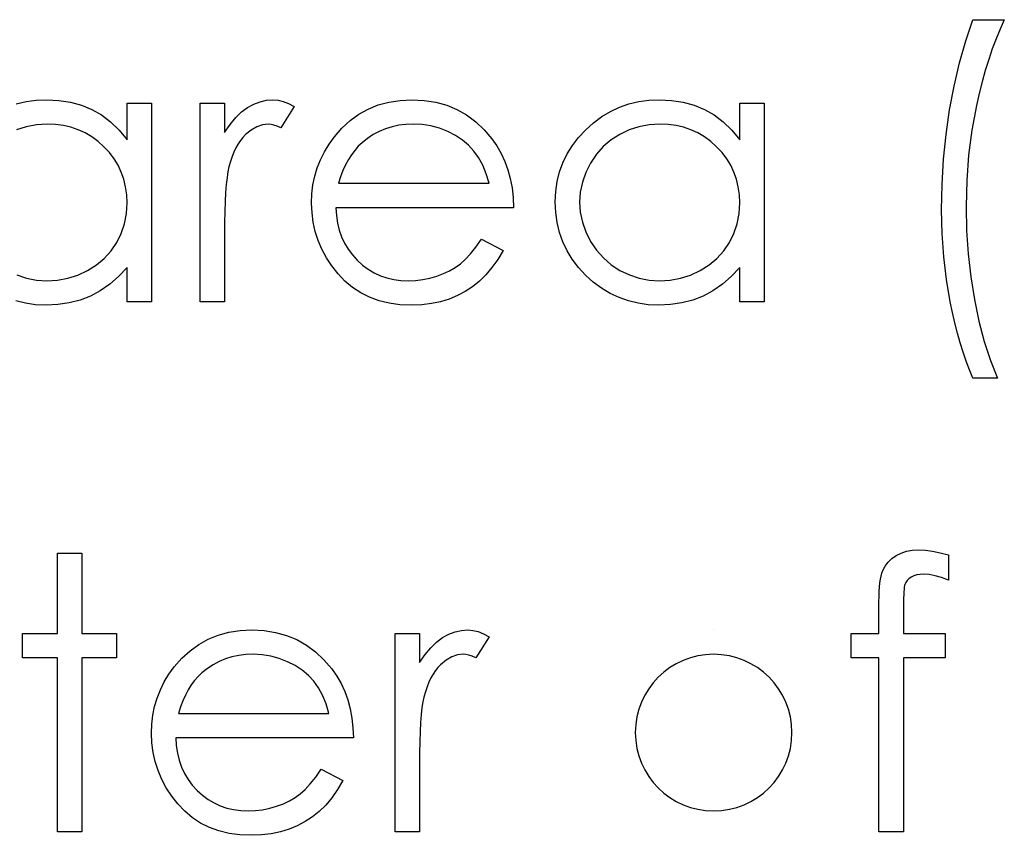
# Model space of a CAD drawing. Header units: inches. Extents: x 220 to 877, y 4 to 174.
# Tile 151 of 256: x 259.995 to 260.495, y 154.443 to 154.857. Entities that reach past the tile are written whole.
import ezdxf

# ---------------------------------------------------------------- set-up
doc = ezdxf.new("R2010")
doc.units = ezdxf.units.IN
doc.header["$LTSCALE"] = 0.5
doc.header["$MEASUREMENT"] = 0
doc.layers.add('SID-M-D', color=42, linetype='Continuous')

msp = doc.modelspace()

# ---------------------------------------------------------------- linework, layer by layer
at = {"layer": 'SID-M-D', "linetype": 'Continuous'}
for p, q in [((260.4751199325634, 154.8459237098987), (260.4787635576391, 154.8566889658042)), ((260.4787628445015, 154.8566889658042), (260.4946630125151, 154.8566889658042)), ((260.4946630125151, 154.8566889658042), (260.4925099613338, 154.8519412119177)), ((260.4925099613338, 154.8519412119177), (260.4904673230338, 154.846972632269)), ((260.471917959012, 154.8347168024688), (260.4751199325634, 154.8459237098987)), ((260.4904673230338, 154.846972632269), (260.4885350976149, 154.8418384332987)), ((260.4885350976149, 154.8418384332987), (260.4867408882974, 154.8365110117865)), ((260.4691852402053, 154.8230406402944), (260.471917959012, 154.8347168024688)), ((260.4867408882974, 154.8365110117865), (260.4850018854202, 154.830962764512)), ((260.4850018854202, 154.830962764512), (260.4834008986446, 154.8252212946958)), ((260.4834008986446, 154.8252212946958), (260.4819103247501, 154.8193142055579)), ((260.466921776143, 154.8109228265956), (260.4691852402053, 154.8230406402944)), ((260.4819103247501, 154.8193142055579), (260.4805301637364, 154.8131862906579)), ((259.9932505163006, 154.8139315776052), (259.9982190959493, 154.8151185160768)), ((259.9982190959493, 154.8151185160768), (260.0033808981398, 154.8158085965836)), ((260.0033808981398, 154.8158085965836), (260.0087359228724, 154.816057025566)), ((260.0087359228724, 154.816057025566), (260.0148914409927, 154.815753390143)), ((260.0148914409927, 154.815753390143), (260.0207433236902, 154.8148424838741)), ((260.0207433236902, 154.8148424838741), (260.0262915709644, 154.8132967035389)), ((260.0262915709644, 154.8132967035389), (260.0315361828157, 154.8111712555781)), ((260.0494782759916, 154.7956582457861), (260.0494782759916, 154.8142904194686)), ((260.0494782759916, 154.8142904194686), (260.0618445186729, 154.8142904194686)), ((260.0618436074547, 154.8142904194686), (260.0618445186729, 154.7135938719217)), ((260.0865760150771, 154.8142904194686), (260.0989432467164, 154.8142904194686)), ((260.0865770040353, 154.7135938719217), (260.0865770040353, 154.8142904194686)), ((260.0989432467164, 154.8142904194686), (260.0989432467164, 154.7994674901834)), ((260.1106470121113, 154.8121373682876), (260.1137661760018, 154.8138487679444)), ((260.1137661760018, 154.8138487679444), (260.1169681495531, 154.8150909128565)), ((260.1169681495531, 154.8150909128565), (260.1201977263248, 154.8158085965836)), ((260.1201977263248, 154.8158085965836), (260.1235101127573, 154.816057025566)), ((260.1235101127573, 154.816057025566), (260.1260772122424, 154.8158361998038)), ((260.1260772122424, 154.8158361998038), (260.1287271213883, 154.8152013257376)), ((260.1287271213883, 154.8152013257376), (260.1314598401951, 154.8141248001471)), ((260.1314598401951, 154.8141248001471), (260.1342753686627, 154.8126066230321)), ((260.1718985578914, 154.81136447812), (260.1769775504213, 154.81340711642)), ((260.1769775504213, 154.81340711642), (260.182360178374, 154.8148976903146)), ((260.182360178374, 154.8148976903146), (260.1880464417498, 154.815753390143)), ((260.1880464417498, 154.815753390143), (260.1940639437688, 154.816057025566)), ((260.1940639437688, 154.816057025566), (260.2002470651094, 154.815753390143)), ((260.2002470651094, 154.815753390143), (260.206126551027, 154.8148148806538)), ((260.206126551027, 154.8148148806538), (260.2116747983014, 154.8132691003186)), ((260.2116747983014, 154.8132691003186), (260.2168918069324, 154.8111160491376)), ((260.2993978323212, 154.8122477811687), (260.304173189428, 154.8139315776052)), ((260.304173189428, 154.8139315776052), (260.3091417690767, 154.8151185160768)), ((260.3091417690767, 154.8151185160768), (260.3143035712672, 154.8158085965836)), ((260.3143035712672, 154.8158085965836), (260.3196585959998, 154.816057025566)), ((260.3196585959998, 154.816057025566), (260.3258141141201, 154.815753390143)), ((260.3258141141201, 154.815753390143), (260.3316659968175, 154.8148424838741)), ((260.3316659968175, 154.8148424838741), (260.3372142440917, 154.8132967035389)), ((260.3372142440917, 154.8132967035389), (260.3424588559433, 154.8111712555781)), ((260.3604009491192, 154.7956582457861), (260.3604009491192, 154.8142904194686)), ((260.3604009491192, 154.8142904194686), (260.3727671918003, 154.8142904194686)), ((260.3727663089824, 154.8142904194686), (260.3727671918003, 154.7135938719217)), ((260.4805301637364, 154.8131862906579), (260.4782114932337, 154.800654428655)), ((260.0315361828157, 154.8111712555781), (260.0364771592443, 154.8083833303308)), ((260.0364771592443, 154.8083833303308), (260.0411421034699, 154.8048501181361)), ((260.1046571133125, 154.8070307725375), (260.1076106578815, 154.8098739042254)), ((260.1076106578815, 154.8098739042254), (260.1106470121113, 154.8121373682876)), ((260.1342753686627, 154.8126066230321), (260.1274849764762, 154.8018965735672)), ((260.1626790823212, 154.8055125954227), (260.1671232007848, 154.808714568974)), ((260.1671232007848, 154.808714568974), (260.1718985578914, 154.81136447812)), ((260.2168918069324, 154.8111160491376), (260.2218051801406, 154.8083281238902)), ((260.2218051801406, 154.8083281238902), (260.2263873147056, 154.8049053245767)), ((260.2904543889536, 154.8075000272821), (260.2948156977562, 154.8101223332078)), ((260.2948156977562, 154.8101223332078), (260.2993978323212, 154.8122477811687)), ((260.3424588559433, 154.8111712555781), (260.3473998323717, 154.8083833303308)), ((260.3473998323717, 154.8083833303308), (260.3520647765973, 154.8048501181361)), ((260.4651551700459, 154.7984737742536), (260.466921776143, 154.8109228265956)), ((260.003491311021, 154.8033595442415), (259.9983019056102, 154.8023934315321)), ((260.0089010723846, 154.8036907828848), (260.003491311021, 154.8033595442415)), ((260.0130972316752, 154.8035251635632), (260.0089015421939, 154.8036907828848)), ((260.0171273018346, 154.8029730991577), (260.0130972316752, 154.8035251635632)), ((260.0411421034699, 154.8048501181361), (260.0454482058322, 154.8006268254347)), ((260.0989432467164, 154.7994674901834), (260.101758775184, 154.8035527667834)), ((260.101758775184, 154.8035527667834), (260.1046571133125, 154.8070307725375)), ((260.1182102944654, 154.8033595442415), (260.1152843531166, 154.8023658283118)), ((260.1211638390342, 154.8036907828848), (260.1182102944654, 154.8033595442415)), ((260.1225163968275, 154.8035803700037), (260.1211638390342, 154.8036907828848)), ((260.1240345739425, 154.8032491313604), (260.1225163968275, 154.8035803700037)), ((260.1256907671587, 154.8026694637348), (260.1240345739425, 154.8032491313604)), ((260.1585385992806, 154.801675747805), (260.1626790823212, 154.8055125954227)), ((260.1909999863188, 154.8035527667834), (260.1874115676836, 154.8031111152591)), ((260.194698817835, 154.8036907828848), (260.1909999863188, 154.8035527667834)), ((260.1992257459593, 154.8034699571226), (260.194698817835, 154.8036907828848)), ((260.2036422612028, 154.8027522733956), (260.1992257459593, 154.8034699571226)), ((260.2263873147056, 154.8049053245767), (260.2306658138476, 154.8008752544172)), ((260.2822838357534, 154.8008476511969), (260.2862586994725, 154.8044084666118)), ((260.2862586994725, 154.8044084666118), (260.2904543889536, 154.8075000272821)), ((260.3144139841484, 154.8033595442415), (260.3092245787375, 154.8023934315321)), ((260.3198237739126, 154.8036907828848), (260.3144139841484, 154.8033595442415)), ((260.3240199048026, 154.8035251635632), (260.3198242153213, 154.8036907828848)), ((260.328049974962, 154.8029730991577), (260.3240199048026, 154.8035251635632)), ((260.3520647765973, 154.8048501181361), (260.3563708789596, 154.8006268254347)), ((259.9983019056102, 154.8023934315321), (259.9933333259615, 154.8007648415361)), ((260.0209917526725, 154.8020897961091), (260.0171273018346, 154.8029730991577)), ((260.0246905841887, 154.8008200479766), (260.0209917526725, 154.8020897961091)), ((260.0281961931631, 154.7992190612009), (260.0246905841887, 154.8008200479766)), ((260.0315637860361, 154.7972592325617), (260.0281961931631, 154.7992190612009)), ((260.0454482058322, 154.8006268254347), (260.0494782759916, 154.7956582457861)), ((260.1096256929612, 154.7983909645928), (260.1082731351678, 154.796983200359)), ((260.1124412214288, 154.8007096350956), (260.1096256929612, 154.7983909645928)), ((260.1152843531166, 154.8023658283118), (260.1124412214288, 154.8007096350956)), ((260.1274849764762, 154.8018965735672), (260.1256907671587, 154.8026694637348)), ((260.154701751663, 154.797286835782), (260.1585385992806, 154.801675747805)), ((260.1744380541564, 154.7983909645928), (260.1715397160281, 154.7964587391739)), ((260.1774744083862, 154.7999919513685), (260.1744380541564, 154.7983909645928)), ((260.1806763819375, 154.8013445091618), (260.1774744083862, 154.7999919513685)), ((260.1839611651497, 154.8023658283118), (260.1806763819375, 154.8013445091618)), ((260.1874115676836, 154.8031111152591), (260.1839611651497, 154.8023658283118)), ((260.2079759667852, 154.8015929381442), (260.2036422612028, 154.8027522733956)), ((260.2121716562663, 154.799936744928), (260.2079759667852, 154.8015929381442)), ((260.2161189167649, 154.7979217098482), (260.2121716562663, 154.799936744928)), ((260.2306658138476, 154.8008752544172), (260.2346130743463, 154.7962379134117)), ((260.2786402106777, 154.7969555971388), (260.2822838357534, 154.8008476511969)), ((260.299480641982, 154.7985013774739), (260.2950641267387, 154.7956582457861)), ((260.3042559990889, 154.8007648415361), (260.299480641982, 154.7985013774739)), ((260.3092245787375, 154.8023934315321), (260.3042559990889, 154.8007648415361)), ((260.3319144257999, 154.8020897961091), (260.328049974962, 154.8029730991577)), ((260.3356132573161, 154.8008200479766), (260.3319144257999, 154.8020897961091)), ((260.3391188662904, 154.7992190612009), (260.3356132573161, 154.8008200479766)), ((260.3424864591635, 154.7972592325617), (260.3391188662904, 154.7992190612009)), ((260.3563708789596, 154.8006268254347), (260.3604009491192, 154.7956582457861)), ((260.4638854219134, 154.7858867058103), (260.4651551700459, 154.7984737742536)), ((260.4782114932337, 154.800654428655), (260.4765553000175, 154.7879569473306)), ((260.0347381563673, 154.7949129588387), (260.0315637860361, 154.7972592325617)), ((260.0377469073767, 154.7922354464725), (260.0347381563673, 154.7949129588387)), ((260.1058440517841, 154.793615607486), (260.1047399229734, 154.7916557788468)), ((260.1070033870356, 154.7953822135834), (260.1058440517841, 154.793615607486)), ((260.1082731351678, 154.796983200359), (260.1070033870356, 154.7953822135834)), ((260.1496227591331, 154.7896407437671), (260.1519966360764, 154.7935327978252)), ((260.1519966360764, 154.7935327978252), (260.154701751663, 154.797286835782)), ((260.1687517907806, 154.7942504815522), (260.1668195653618, 154.7924286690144)), ((260.1715397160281, 154.7964587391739), (260.1687517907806, 154.7942504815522)), ((260.2196521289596, 154.7956030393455), (260.2161189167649, 154.7979217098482)), ((260.2227988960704, 154.7929807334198), (260.2196521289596, 154.7956030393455)), ((260.2346130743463, 154.7962379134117), (260.237152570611, 154.7926218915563)), ((260.2754934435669, 154.7928427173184), (260.2786402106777, 154.7969555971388)), ((260.2950641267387, 154.7956582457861), (260.29111686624, 154.7922630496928)), ((260.3456608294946, 154.7949129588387), (260.3424864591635, 154.7972592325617)), ((260.3486695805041, 154.7922354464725), (260.3456608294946, 154.7949129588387)), ((260.0405072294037, 154.7892819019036), (260.0377469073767, 154.7922354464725)), ((260.0428811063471, 154.786162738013), (260.0405072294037, 154.7892819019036)), ((260.1037186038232, 154.7895027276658), (260.1027800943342, 154.787184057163)), ((260.1047399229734, 154.7916557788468), (260.1037186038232, 154.7895027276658)), ((260.1476353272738, 154.7856382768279), (260.1496227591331, 154.7896407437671)), ((260.1633415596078, 154.7881501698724), (260.1617957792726, 154.7856934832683)), ((260.1650253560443, 154.7903860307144), (260.1633415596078, 154.7881501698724)), ((260.1668195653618, 154.7924286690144), (260.1650253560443, 154.7903860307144)), ((260.2255040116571, 154.7900547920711), (260.2227988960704, 154.7929807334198)), ((260.2278778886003, 154.7867424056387), (260.2255040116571, 154.7900547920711)), ((260.237152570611, 154.7926218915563), (260.2393332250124, 154.7888126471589)), ((260.2393332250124, 154.7888126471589), (260.2412102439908, 154.7847549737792)), ((260.2706628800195, 154.7840924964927), (260.2728435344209, 154.7885642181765)), ((260.2728435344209, 154.7885642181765), (260.2754934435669, 154.7928427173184)), ((260.287638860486, 154.7883709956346), (260.2846301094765, 154.7839268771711)), ((260.29111686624, 154.7922630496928), (260.287638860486, 154.7883709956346)), ((260.351429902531, 154.7892819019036), (260.3486695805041, 154.7922354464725)), ((260.3538037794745, 154.786162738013), (260.351429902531, 154.7892819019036)), ((260.0448961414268, 154.7828503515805), (260.0428811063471, 154.786162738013)), ((260.1019243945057, 154.7846721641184), (260.1011515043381, 154.7819946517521)), ((260.1027800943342, 154.787184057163), (260.1019243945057, 154.7846721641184)), ((260.1460067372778, 154.7814977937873), (260.1476353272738, 154.7856382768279)), ((260.1617957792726, 154.7856934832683), (260.1603604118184, 154.7829883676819)), ((260.2299481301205, 154.7829055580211), (260.2278778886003, 154.7867424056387)), ((260.2412102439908, 154.7847549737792), (260.2427284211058, 154.7805040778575)), ((260.2689514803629, 154.7793999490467), (260.2706628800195, 154.7840924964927)), ((260.2846301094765, 154.7839268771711), (260.2822286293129, 154.7791791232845)), ((260.3558188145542, 154.7828503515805), (260.3538037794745, 154.786162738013)), ((260.4631125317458, 154.7730788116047), (260.4638854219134, 154.7858867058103)), ((260.4765553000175, 154.7879569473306), (260.4755615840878, 154.7750110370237)), ((260.046552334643, 154.7793723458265), (260.0448961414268, 154.7828503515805)), ((260.0478220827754, 154.7757287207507), (260.046552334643, 154.7793723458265)), ((260.1006270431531, 154.7795931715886), (260.1001853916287, 154.7766396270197)), ((260.1011515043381, 154.7819946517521), (260.1006270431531, 154.7795931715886)), ((260.1447369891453, 154.7772192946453), (260.1460067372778, 154.7814977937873)), ((260.1590354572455, 154.7800900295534), (260.1578485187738, 154.7769984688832)), ((260.1603604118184, 154.7829883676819), (260.1590354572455, 154.7800900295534)), ((260.231742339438, 154.7785442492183), (260.2299481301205, 154.7829055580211)), ((260.2332046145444, 154.7736584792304), (260.231742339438, 154.7785442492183)), ((260.2427284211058, 154.7805040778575), (260.2439429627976, 154.7760323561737)), ((260.2677369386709, 154.7745417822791), (260.2689514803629, 154.7793999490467)), ((260.2822286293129, 154.7791791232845), (260.280517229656, 154.7742657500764)), ((260.3574750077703, 154.7793723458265), (260.3558188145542, 154.7828503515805)), ((260.3587447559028, 154.7757287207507), (260.3574750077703, 154.7793723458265)), ((260.0487329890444, 154.7718918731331), (260.0478220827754, 154.7757287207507)), ((260.1001853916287, 154.7766396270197), (260.0997989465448, 154.7731340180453)), ((260.1438260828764, 154.7728303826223), (260.1447369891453, 154.7772192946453)), ((260.1578485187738, 154.7769984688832), (260.1567719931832, 154.7736584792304)), ((260.1567719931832, 154.7736584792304), (260.2332053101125, 154.7736584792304)), ((260.2439429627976, 154.7760323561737), (260.2448262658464, 154.7713398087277)), ((260.2670192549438, 154.7694627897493), (260.2677369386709, 154.7745417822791)), ((260.280517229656, 154.7742657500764), (260.2794683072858, 154.7692419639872)), ((260.3596556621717, 154.7718918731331), (260.3587447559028, 154.7757287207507)), ((260.4755615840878, 154.7750110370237), (260.4752303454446, 154.7618995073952)), ((260.0492850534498, 154.7678894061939), (260.0487329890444, 154.7718918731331)), ((260.099495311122, 154.7690763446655), (260.0992468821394, 154.7644942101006)), ((260.0997989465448, 154.7731340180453), (260.099495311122, 154.7690763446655)), ((260.1431083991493, 154.7636661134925), (260.1433016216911, 154.768303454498)), ((260.1433016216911, 154.768303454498), (260.1438260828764, 154.7728303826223)), ((260.2448262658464, 154.7713398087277), (260.2453507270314, 154.7664264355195)), ((260.2667708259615, 154.7642181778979), (260.2670192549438, 154.7694627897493)), ((260.2794683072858, 154.7692419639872), (260.2791370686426, 154.7640801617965)), ((260.3602077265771, 154.7678894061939), (260.3596556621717, 154.7718918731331)), ((260.4628641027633, 154.7601329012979), (260.4631125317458, 154.7730788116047)), ((260.0491470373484, 154.7582558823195), (260.0494782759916, 154.763721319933)), ((260.0494782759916, 154.763721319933), (260.0492850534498, 154.7678894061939)), ((260.0992468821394, 154.7644942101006), (260.0990812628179, 154.7593600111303)), ((260.1433292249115, 154.7587251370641), (260.1431083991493, 154.7636661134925)), ((260.2453507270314, 154.7664264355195), (260.2455715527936, 154.7612922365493)), ((260.2670192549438, 154.7588631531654), (260.2667708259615, 154.7642181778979)), ((260.2791370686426, 154.7640801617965), (260.2794959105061, 154.7589459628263)), ((260.3600697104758, 154.7582558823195), (260.3604009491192, 154.763721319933)), ((260.3604009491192, 154.763721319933), (260.3602077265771, 154.7678894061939)), ((260.048180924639, 154.7530940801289), (260.0491470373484, 154.7582558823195)), ((260.0990812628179, 154.7593600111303), (260.0989708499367, 154.7536737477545)), ((260.1439364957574, 154.7538945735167), (260.1433292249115, 154.7587251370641)), ((260.2455715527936, 154.7612922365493), (260.1554746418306, 154.7612922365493)), ((260.1554746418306, 154.7612922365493), (260.1557230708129, 154.7573173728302)), ((260.2677369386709, 154.7537013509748), (260.2670192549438, 154.7588631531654)), ((260.2794959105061, 154.7589459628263), (260.280517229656, 154.753922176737)), ((260.3591035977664, 154.7530940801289), (260.3600697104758, 154.7582558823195)), ((260.463140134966, 154.7481531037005), (260.4628641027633, 154.7601329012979)), ((260.4752303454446, 154.7618995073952), (260.4755063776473, 154.7497816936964)), ((260.0989708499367, 154.7536737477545), (260.0989432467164, 154.7474354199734)), ((260.1449854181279, 154.749229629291), (260.1439364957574, 154.7538945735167)), ((260.1557230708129, 154.7573173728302), (260.1562751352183, 154.7535081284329)), ((260.1562751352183, 154.7535081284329), (260.1571584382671, 154.7498921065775)), ((260.2689238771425, 154.7487603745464), (260.2677369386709, 154.7537013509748)), ((260.280517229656, 154.753922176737), (260.2822562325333, 154.7490088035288)), ((260.0442336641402, 154.7435709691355), (260.0465247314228, 154.7481807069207)), ((260.0465247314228, 154.7481807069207), (260.048180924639, 154.7530940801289)), ((260.1464759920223, 154.7446750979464), (260.1449854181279, 154.749229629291)), ((260.1571584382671, 154.7498921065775), (260.1583729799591, 154.746469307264)), ((260.270607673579, 154.7440126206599), (260.2689238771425, 154.7487603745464)), ((260.2822562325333, 154.7490088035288), (260.284685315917, 154.7442058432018)), ((260.3551563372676, 154.7435709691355), (260.3574474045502, 154.7481807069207)), ((260.3574474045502, 154.7481807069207), (260.3591035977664, 154.7530940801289)), ((260.4755063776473, 154.7497816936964), (260.4762792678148, 154.7378571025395)), ((260.041335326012, 154.7393476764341), (260.0442336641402, 154.7435709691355)), ((260.0989432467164, 154.7474354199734), (260.0989432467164, 154.7135938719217)), ((260.1483530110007, 154.7402309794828), (260.1464759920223, 154.7446750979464)), ((260.1583729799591, 154.746469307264), (260.1598635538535, 154.7432397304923)), ((260.1598635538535, 154.7432397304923), (260.1616853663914, 154.7401757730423)), ((260.2264701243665, 154.7413351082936), (260.2292856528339, 154.7453927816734)), ((260.2292845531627, 154.7453927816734), (260.2402717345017, 154.7396237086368)), ((260.2727883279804, 154.7394580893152), (260.270607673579, 154.7440126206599)), ((260.284685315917, 154.7442058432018), (260.2877216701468, 154.7397341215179)), ((260.3522579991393, 154.7393476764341), (260.3551563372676, 154.7435709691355)), ((260.4639406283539, 154.7363941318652), (260.463140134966, 154.7481531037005)), ((260.0379125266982, 154.7355660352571), (260.041335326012, 154.7393476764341)), ((260.1506440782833, 154.7359248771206), (260.1483530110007, 154.7402309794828)), ((260.1616853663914, 154.7401757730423), (260.1638384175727, 154.7373050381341)), ((260.2237374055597, 154.7379123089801), (260.2264701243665, 154.7413351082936)), ((260.2402717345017, 154.7396237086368), (260.2375666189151, 154.7350139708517)), ((260.275410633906, 154.7351243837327), (260.2727883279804, 154.7394580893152)), ((260.2877216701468, 154.7397341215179), (260.2911996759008, 154.7357868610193)), ((260.3488351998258, 154.7355660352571), (260.3522579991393, 154.7393476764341)), ((260.0338824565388, 154.7322536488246), (260.0379125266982, 154.7355660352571)), ((260.1533767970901, 154.7317567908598), (260.1506440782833, 154.7359248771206)), ((260.1638384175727, 154.7373050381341), (260.1662951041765, 154.7345999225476)), ((260.1662951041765, 154.7345999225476), (260.1690002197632, 154.7321708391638)), ((260.2186032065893, 154.7328057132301), (260.2211150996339, 154.7350415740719)), ((260.2211150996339, 154.7350415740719), (260.2237374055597, 154.7379123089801)), ((260.2375666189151, 154.7350139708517), (260.2346682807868, 154.7308734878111)), ((260.2785297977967, 154.7310115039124), (260.275410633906, 154.7351243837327)), ((260.2911996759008, 154.7357868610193), (260.2951745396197, 154.7323640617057)), ((260.3448051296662, 154.7322536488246), (260.3488351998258, 154.7355660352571)), ((260.4652931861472, 154.7248559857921), (260.4639406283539, 154.7363941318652)), ((260.4762792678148, 154.7378571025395), (260.4776042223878, 154.7261809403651)), ((260.024414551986, 154.7271194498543), (260.0293279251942, 154.7294105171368)), ((260.0293279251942, 154.7294105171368), (260.0338824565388, 154.7322536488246)), ((260.0494782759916, 154.7310115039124), (260.0451997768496, 154.726374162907)), ((260.0494782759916, 154.7135938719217), (260.0494782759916, 154.7310115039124)), ((260.1565235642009, 154.7277267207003), (260.1533767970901, 154.7317567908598)), ((260.1690002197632, 154.7321708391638), (260.1718433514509, 154.730045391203)), ((260.1718433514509, 154.730045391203), (260.1748521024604, 154.7282511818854)), ((260.1748521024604, 154.7282511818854), (260.1780264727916, 154.726788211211)), ((260.2100462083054, 154.7278095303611), (260.2131653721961, 154.7293001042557)), ((260.2131653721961, 154.7293001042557), (260.2160085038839, 154.7309562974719)), ((260.2160085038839, 154.7309562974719), (260.2186032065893, 154.7328057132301)), ((260.2346682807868, 154.7308734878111), (260.2315767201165, 154.7271746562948)), ((260.282145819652, 154.727091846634), (260.2785297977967, 154.7310115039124)), ((260.2951745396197, 154.7323640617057), (260.2996186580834, 154.7294657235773)), ((260.2996186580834, 154.7294657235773), (260.3043940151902, 154.7271470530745)), ((260.3353372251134, 154.7271194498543), (260.3402505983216, 154.7294105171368)), ((260.3402505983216, 154.7294105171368), (260.3448051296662, 154.7322536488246)), ((260.3604009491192, 154.7310115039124), (260.3561224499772, 154.726374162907)), ((260.3604009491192, 154.7135938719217), (260.3604009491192, 154.7310115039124)), ((259.9934713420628, 154.7271470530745), (259.9984123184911, 154.7255184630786)), ((259.9984123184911, 154.7255184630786), (260.0035189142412, 154.7245247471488)), ((260.0035189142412, 154.7245247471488), (260.0087911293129, 154.7241935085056)), ((260.0087911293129, 154.7241935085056), (260.0141461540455, 154.7245247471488)), ((260.0141461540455, 154.7245247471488), (260.0193631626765, 154.7254908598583)), ((260.0193631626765, 154.7254908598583), (260.024414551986, 154.7271194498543)), ((260.0451997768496, 154.726374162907), (260.0407004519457, 154.7223992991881)), ((260.1600291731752, 154.7240002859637), (260.1565235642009, 154.7277267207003)), ((260.1638936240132, 154.720770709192), (260.1600291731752, 154.7240002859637)), ((260.1780264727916, 154.726788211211), (260.1813388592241, 154.72565647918)), ((260.1813388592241, 154.72565647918), (260.1848168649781, 154.7248559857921)), ((260.1848168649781, 154.7248559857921), (260.1884328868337, 154.7243591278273)), ((260.1884328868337, 154.7243591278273), (260.1922145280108, 154.7241935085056)), ((260.1922145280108, 154.7241935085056), (260.195913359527, 154.724331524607)), ((260.195913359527, 154.724331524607), (260.1995293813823, 154.7247731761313)), ((260.1995293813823, 154.7247731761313), (260.2031178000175, 154.7255184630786)), ((260.2031178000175, 154.7255184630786), (260.2066510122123, 154.7265397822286)), ((260.2066510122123, 154.7265397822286), (260.2100462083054, 154.7278095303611)), ((260.228264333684, 154.7239726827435), (260.2247587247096, 154.7211847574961)), ((260.2315767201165, 154.7271746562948), (260.228264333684, 154.7239726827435)), ((260.2860930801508, 154.7235034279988), (260.282145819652, 154.727091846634)), ((260.2902335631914, 154.7204118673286), (260.2860930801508, 154.7235034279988)), ((260.3043940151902, 154.7271470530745), (260.3093349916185, 154.7255184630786)), ((260.3093349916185, 154.7255184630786), (260.3144415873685, 154.7245247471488)), ((260.3144415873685, 154.7245247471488), (260.3197138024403, 154.7241935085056)), ((260.3197138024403, 154.7241935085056), (260.3250688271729, 154.7245247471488)), ((260.3250688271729, 154.7245247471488), (260.3302858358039, 154.7254908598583)), ((260.3302858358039, 154.7254908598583), (260.3353372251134, 154.7271194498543)), ((260.3561224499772, 154.726374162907), (260.3516231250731, 154.7223992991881)), ((260.4671702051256, 154.7135662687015), (260.4652931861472, 154.7248559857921)), ((260.4776042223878, 154.7261809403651), (260.479453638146, 154.7146980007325)), ((260.0358974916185, 154.7190869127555), (260.0308737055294, 154.7164370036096)), ((260.0407004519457, 154.7223992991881), (260.0358974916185, 154.7190869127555)), ((260.1680617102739, 154.7180379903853), (260.1638936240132, 154.720770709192)), ((260.2210598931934, 154.7187556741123), (260.2171126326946, 154.7166578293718)), ((260.2247587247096, 154.7211847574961), (260.2210598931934, 154.7187556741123)), ((260.2945948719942, 154.7177895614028), (260.2902335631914, 154.7204118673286)), ((260.3468201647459, 154.7190869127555), (260.3417963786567, 154.7164370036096)), ((260.3516231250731, 154.7223992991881), (260.3468201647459, 154.7190869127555)), ((259.9978878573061, 154.7127933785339), (259.9929468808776, 154.7139803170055)), ((260.0256014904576, 154.7144219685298), (260.0201084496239, 154.7129866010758)), ((260.0308737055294, 154.7164370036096), (260.0256014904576, 154.7144219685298)), ((260.0618445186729, 154.7135938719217), (260.0494782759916, 154.7135938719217)), ((260.0989432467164, 154.7135938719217), (260.0865770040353, 154.7135938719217)), ((260.1725334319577, 154.7158021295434), (260.1680617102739, 154.7180379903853)), ((260.177363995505, 154.7140631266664), (260.1725334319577, 154.7158021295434)), ((260.1824981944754, 154.7128209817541), (260.177363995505, 154.7140631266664)), ((260.2085832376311, 154.7135662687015), (260.2039182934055, 154.712600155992)), ((260.212972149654, 154.7149188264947), (260.2085832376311, 154.7135662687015)), ((260.2171126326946, 154.7166578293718), (260.212972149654, 154.7149188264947)), ((260.2991218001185, 154.7156365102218), (260.2945948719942, 154.7177895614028)), ((260.303869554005, 154.7139803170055), (260.2991218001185, 154.7156365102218)), ((260.3088105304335, 154.7127933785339), (260.303869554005, 154.7139803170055)), ((260.336524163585, 154.7144219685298), (260.3310311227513, 154.7129866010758)), ((260.3417963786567, 154.7164370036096), (260.336524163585, 154.7144219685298)), ((260.3727671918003, 154.7135938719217), (260.3604009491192, 154.7135938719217)), ((260.4683019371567, 154.7080732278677), (260.4671702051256, 154.7135662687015)), ((260.479453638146, 154.7146980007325), (260.4817723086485, 154.7036843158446)), ((260.0030220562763, 154.7120756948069), (259.9978878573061, 154.7127933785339)), ((260.0083494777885, 154.7118272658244), (260.0030220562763, 154.7120756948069)), ((260.0143393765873, 154.7121032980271), (260.0083494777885, 154.7118272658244)), ((260.0201084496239, 154.7129866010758), (260.0143393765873, 154.7121032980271)), ((260.187963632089, 154.7120756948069), (260.1824981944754, 154.7128209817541)), ((260.1937603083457, 154.7118272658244), (260.187963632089, 154.7120756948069)), ((260.1989773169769, 154.7120204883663), (260.1937603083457, 154.7118272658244)), ((260.2039182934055, 154.712600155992), (260.1989773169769, 154.7120204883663)), ((260.3139447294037, 154.7120756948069), (260.3088105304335, 154.7127933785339)), ((260.3192721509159, 154.7118272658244), (260.3139447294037, 154.7120756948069)), ((260.3252620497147, 154.7121032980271), (260.3192721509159, 154.7118272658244)), ((260.3310311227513, 154.7129866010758), (260.3252620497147, 154.7121032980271)), ((260.4695164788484, 154.7027734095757), (260.4683019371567, 154.7080732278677)), ((260.4817723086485, 154.7036843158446), (260.4845050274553, 154.6933607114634)), ((260.4708414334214, 154.6976392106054), (260.4695164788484, 154.7027734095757)), ((260.4722491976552, 154.6926982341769), (260.4708414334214, 154.6976392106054)), ((260.4845050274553, 154.6933607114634), (260.487624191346, 154.6836995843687)), ((260.4737397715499, 154.6879228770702), (260.4722491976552, 154.6926982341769)), ((260.4753131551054, 154.6833407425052), (260.4737397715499, 154.6879228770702)), ((260.4769969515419, 154.6789518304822), (260.4753131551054, 154.6833407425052)), ((260.487624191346, 154.6836995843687), (260.4911298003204, 154.6747285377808)), ((260.4787635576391, 154.6747285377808), (260.4769969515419, 154.6789518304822)), ((260.4911298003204, 154.6747285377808), (260.4787635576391, 154.6747285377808)), ((260.0141458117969, 154.5858934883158), (260.0265123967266, 154.5858934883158)), ((260.0141461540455, 154.5452615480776), (260.0141461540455, 154.5858934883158)), ((260.0265123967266, 154.5858934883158), (260.0265123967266, 154.5452615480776)), ((260.4375795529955, 154.5832159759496), (260.4397878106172, 154.5847617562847)), ((260.4397878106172, 154.5847617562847), (260.4422997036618, 154.5860315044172)), ((260.4422997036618, 154.5860315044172), (260.4450600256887, 154.5869424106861)), ((260.4450600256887, 154.5869424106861), (260.4480687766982, 154.5874668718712)), ((260.4480687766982, 154.5874668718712), (260.4513259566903, 154.5876600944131)), ((260.4513259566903, 154.5876600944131), (260.4546383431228, 154.5874944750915)), ((260.4546383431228, 154.5874944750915), (260.4582543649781, 154.587025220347)), ((260.4582543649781, 154.587025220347), (260.4621740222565, 154.5861971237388)), ((260.4621740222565, 154.5861971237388), (260.466397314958, 154.5850653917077)), ((260.46639722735, 154.5850653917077), (260.466397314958, 154.5722022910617)), ((260.4330526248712, 154.5771432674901), (260.4342119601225, 154.5794067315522)), ((260.4342119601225, 154.5794067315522), (260.4357301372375, 154.581421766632)), ((260.4357301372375, 154.581421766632), (260.4375795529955, 154.5832159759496)), ((260.4318380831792, 154.5726991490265), (260.4321969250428, 154.574382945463)), ((260.4321969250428, 154.574382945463), (260.4325833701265, 154.5758735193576)), ((260.4325833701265, 154.5758735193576), (260.4330526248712, 154.5771432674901)), ((260.4474062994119, 154.5737204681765), (260.4462469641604, 154.5728923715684)), ((260.4487864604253, 154.5744105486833), (260.4474062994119, 154.5737204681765)), ((260.4503046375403, 154.5749074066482), (260.4487864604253, 154.5744105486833)), ((260.452016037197, 154.5751834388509), (260.4503046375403, 154.5749074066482)), ((260.4538654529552, 154.5752938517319), (260.452016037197, 154.5751834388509)), ((260.456598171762, 154.57510062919), (260.4538654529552, 154.5752938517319)), ((260.4596069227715, 154.5745209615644), (260.456598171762, 154.57510062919)), ((260.4628641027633, 154.5735548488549), (260.4596069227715, 154.5745209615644)), ((260.466397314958, 154.5722022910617), (260.4628641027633, 154.5735548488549)), ((260.431203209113, 154.5664884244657), (260.4313412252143, 154.5687518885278)), ((260.4313412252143, 154.5687518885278), (260.4315620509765, 154.5708497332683)), ((260.4315620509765, 154.5708497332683), (260.4318380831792, 154.5726991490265)), ((260.4439006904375, 154.568669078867), (260.4437626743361, 154.5676201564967)), ((260.4440111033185, 154.5694971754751), (260.4439006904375, 154.568669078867)), ((260.4441767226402, 154.5701044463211), (260.4440111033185, 154.5694971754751)), ((260.4446183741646, 154.5710981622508), (260.4441767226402, 154.5701044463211)), ((260.4453084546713, 154.57203667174), (260.4446183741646, 154.5710981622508)), ((260.4462469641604, 154.5728923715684), (260.4453084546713, 154.57203667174)), ((260.4310651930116, 154.5613542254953), (260.431092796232, 154.5640317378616)), ((260.431092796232, 154.5640317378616), (260.431203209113, 154.5664884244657)), ((260.4435970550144, 154.5648874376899), (260.4435694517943, 154.5632312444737)), ((260.4436798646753, 154.5663780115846), (260.4435970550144, 154.5648874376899)), ((260.4437626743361, 154.5676201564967), (260.4436798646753, 154.5663780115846)), ((260.4310651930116, 154.5452615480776), (260.4310651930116, 154.5613542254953)), ((260.4435694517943, 154.5632312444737), (260.4435142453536, 154.561326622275)), ((260.4435142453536, 154.561326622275), (260.4435142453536, 154.5452615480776)), ((259.9964800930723, 154.5328953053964), (259.9964800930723, 154.5452615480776)), ((259.9964800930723, 154.5452615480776), (260.0141461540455, 154.5452615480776)), ((260.0265123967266, 154.5452615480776), (260.0441784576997, 154.5452615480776)), ((260.0441784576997, 154.5452615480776), (260.0441784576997, 154.5328953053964)), ((260.090634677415, 154.5423356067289), (260.0957136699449, 154.544378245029)), ((260.0957136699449, 154.544378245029), (260.1010962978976, 154.5458688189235)), ((260.1010962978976, 154.5458688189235), (260.1067825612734, 154.5467245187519)), ((260.1067825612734, 154.5467245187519), (260.1128000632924, 154.5470281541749)), ((260.1128000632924, 154.5470281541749), (260.118983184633, 154.5467245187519)), ((260.118983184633, 154.5467245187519), (260.1248626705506, 154.5457860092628)), ((260.1248626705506, 154.5457860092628), (260.130410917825, 154.5442402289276)), ((260.130410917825, 154.5442402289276), (260.135627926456, 154.5420871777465)), ((260.1855068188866, 154.5452615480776), (260.1978731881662, 154.5452615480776)), ((260.1855069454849, 154.4445650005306), (260.1855069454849, 154.5452615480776)), ((260.1978731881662, 154.5452615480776), (260.1978731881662, 154.5304386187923)), ((260.2095769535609, 154.5431084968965), (260.2126961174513, 154.5448198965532)), ((260.2126961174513, 154.5448198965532), (260.2158980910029, 154.5460620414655)), ((260.2158980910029, 154.5460620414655), (260.2191276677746, 154.5467797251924)), ((260.2191276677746, 154.5467797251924), (260.2224400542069, 154.5470281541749)), ((260.2224400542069, 154.5470281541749), (260.2250071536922, 154.5468073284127)), ((260.2250071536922, 154.5468073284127), (260.2276570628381, 154.5461724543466)), ((260.2332053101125, 154.5435777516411), (260.226414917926, 154.5328677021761)), ((260.2276570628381, 154.5461724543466), (260.2303897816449, 154.545095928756)), ((260.2303897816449, 154.545095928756), (260.2332053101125, 154.5435777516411)), ((260.3472066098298, 154.5470281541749), (260.347205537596, 154.5470281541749)), ((260.4169323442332, 154.5328953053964), (260.4169323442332, 154.5452615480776)), ((260.4169323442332, 154.5452615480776), (260.4310651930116, 154.5452615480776)), ((260.4435142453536, 154.5452615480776), (260.4646307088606, 154.5452615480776)), ((260.4646307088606, 154.5452615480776), (260.4646307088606, 154.5328953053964)), ((260.0814152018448, 154.5364837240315), (260.0858593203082, 154.539685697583)), ((260.0858593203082, 154.539685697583), (260.090634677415, 154.5423356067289)), ((260.135627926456, 154.5420871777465), (260.1405412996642, 154.5392992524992)), ((260.1405412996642, 154.5392992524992), (260.1451234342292, 154.5358764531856)), ((260.2035870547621, 154.5380019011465), (260.206540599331, 154.5408450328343)), ((260.206540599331, 154.5408450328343), (260.2095769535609, 154.5431084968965)), ((260.0772747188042, 154.532646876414), (260.0814152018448, 154.5364837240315)), ((260.1026972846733, 154.5333369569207), (260.0994125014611, 154.5323156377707)), ((260.1061476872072, 154.5340822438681), (260.1026972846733, 154.5333369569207)), ((260.1097361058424, 154.5345238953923), (260.1061476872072, 154.5340822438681)), ((260.1134349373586, 154.5346619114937), (260.1097361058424, 154.5345238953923)), ((260.1179618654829, 154.5344410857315), (260.1134349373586, 154.5346619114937)), ((260.1223783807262, 154.5337234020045), (260.1179618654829, 154.5344410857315)), ((260.1267120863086, 154.5325640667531), (260.1223783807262, 154.5337234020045)), ((260.1451234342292, 154.5358764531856), (260.1494019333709, 154.5318463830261)), ((260.1978731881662, 154.5304386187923), (260.2006887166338, 154.5345238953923)), ((260.2006887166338, 154.5345238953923), (260.2035870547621, 154.5380019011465)), ((260.2142142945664, 154.5333369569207), (260.2113711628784, 154.5316807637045)), ((260.217140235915, 154.5343306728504), (260.2142142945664, 154.5333369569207)), ((260.220093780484, 154.5346619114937), (260.217140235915, 154.5343306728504)), ((260.2214463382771, 154.5345514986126), (260.220093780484, 154.5346619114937)), ((260.2229645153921, 154.5342202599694), (260.2214463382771, 154.5345514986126)), ((260.2246207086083, 154.5336405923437), (260.2229645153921, 154.5342202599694)), ((260.226414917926, 154.5328677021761), (260.2246207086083, 154.5336405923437)), ((260.0141461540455, 154.5328953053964), (259.9964800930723, 154.5328953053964)), ((260.0141461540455, 154.4445650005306), (260.0141461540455, 154.5328953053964)), ((260.0441784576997, 154.5328953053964), (260.0265123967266, 154.5328953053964)), ((260.0265123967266, 154.5328953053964), (260.0265123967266, 154.4445650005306)), ((260.0734378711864, 154.5282579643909), (260.0772747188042, 154.532646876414)), ((260.09317417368, 154.5293620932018), (260.0902758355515, 154.5274298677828)), ((260.0962105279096, 154.5309630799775), (260.09317417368, 154.5293620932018)), ((260.0994125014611, 154.5323156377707), (260.0962105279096, 154.5309630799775)), ((260.1309077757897, 154.5309078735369), (260.1267120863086, 154.5325640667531)), ((260.1348550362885, 154.5288928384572), (260.1309077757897, 154.5309078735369)), ((260.1383882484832, 154.5265741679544), (260.1348550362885, 154.5288928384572)), ((260.1494019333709, 154.5318463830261), (260.1533491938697, 154.5272090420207)), ((260.2085556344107, 154.5293620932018), (260.2072030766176, 154.527954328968)), ((260.2113711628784, 154.5316807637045), (260.2085556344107, 154.5293620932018)), ((260.4310651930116, 154.5328953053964), (260.4169323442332, 154.5328953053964)), ((260.4310651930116, 154.4445650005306), (260.4310651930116, 154.5328953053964)), ((260.4434866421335, 154.5328953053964), (260.443431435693, 154.4445650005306)), ((260.4646307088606, 154.5328953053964), (260.4434866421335, 154.5328953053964)), ((260.0683588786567, 154.520611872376), (260.0707327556, 154.5245039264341)), ((260.0707327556, 154.5245039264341), (260.0734378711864, 154.5282579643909)), ((260.0855556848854, 154.5233997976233), (260.0837614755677, 154.5213571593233)), ((260.0874879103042, 154.5252216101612), (260.0855556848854, 154.5233997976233)), ((260.0902758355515, 154.5274298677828), (260.0874879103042, 154.5252216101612)), ((260.141535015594, 154.5239518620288), (260.1383882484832, 154.5265741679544)), ((260.1442401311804, 154.52102592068), (260.141535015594, 154.5239518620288)), ((260.1533491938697, 154.5272090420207), (260.1558886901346, 154.5235930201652)), ((260.1558886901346, 154.5235930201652), (260.158069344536, 154.5197837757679)), ((260.2047739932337, 154.524586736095), (260.2036698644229, 154.5226269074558)), ((260.2059333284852, 154.5263533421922), (260.2047739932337, 154.524586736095)), ((260.2072030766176, 154.527954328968), (260.2059333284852, 154.5263533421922)), ((260.0663714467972, 154.5166094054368), (260.0683588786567, 154.520611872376)), ((260.0820776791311, 154.5191212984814), (260.080531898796, 154.5166646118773)), ((260.0837614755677, 154.5213571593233), (260.0820776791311, 154.5191212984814)), ((260.1466140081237, 154.5177135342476), (260.1442401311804, 154.52102592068)), ((260.158069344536, 154.5197837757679), (260.1599463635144, 154.5157261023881)), ((260.202648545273, 154.5204738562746), (260.2017100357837, 154.5181551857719)), ((260.2036698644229, 154.5226269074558), (260.202648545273, 154.5204738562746)), ((260.0647428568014, 154.5124689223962), (260.0663714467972, 154.5166094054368)), ((260.079096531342, 154.5139594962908), (260.0777715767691, 154.5110611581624)), ((260.080531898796, 154.5166646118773), (260.079096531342, 154.5139594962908)), ((260.1486842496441, 154.51387668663), (260.1466140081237, 154.5177135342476)), ((260.1504784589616, 154.5095153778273), (260.1486842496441, 154.51387668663)), ((260.1599463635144, 154.5157261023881), (260.1614645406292, 154.5114752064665)), ((260.2008543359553, 154.5156432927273), (260.2000814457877, 154.512965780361)), ((260.2017100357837, 154.5181551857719), (260.2008543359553, 154.5156432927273)), ((260.0634731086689, 154.5081904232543), (260.0647428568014, 154.5124689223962)), ((260.0777715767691, 154.5110611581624), (260.0765846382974, 154.5079695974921)), ((260.1519404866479, 154.5046296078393), (260.1504784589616, 154.5095153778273)), ((260.1614645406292, 154.5114752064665), (260.1626790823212, 154.5070034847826)), ((260.1995569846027, 154.5105643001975), (260.1991153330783, 154.5076107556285)), ((260.2000814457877, 154.512965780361), (260.1995569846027, 154.5105643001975)), ((260.0620377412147, 154.4992745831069), (260.0625622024, 154.5038015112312)), ((260.0625622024, 154.5038015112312), (260.0634731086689, 154.5081904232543)), ((260.0765846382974, 154.5079695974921), (260.0755081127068, 154.5046296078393)), ((260.0755081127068, 154.5046296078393), (260.1519414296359, 154.5046296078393)), ((260.1626790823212, 154.5070034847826), (260.1635623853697, 154.5023109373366)), ((260.1987288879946, 154.5041051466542), (260.1984252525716, 154.5000474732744)), ((260.1991153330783, 154.5076107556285), (260.1987288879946, 154.5041051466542)), ((260.0618445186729, 154.4946372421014), (260.0620377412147, 154.4992745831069)), ((260.1635623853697, 154.5023109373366), (260.164086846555, 154.4973975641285)), ((260.1984252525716, 154.5000474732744), (260.198176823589, 154.4954653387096)), ((260.0620653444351, 154.489696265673), (260.0618445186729, 154.4946372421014)), ((260.164086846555, 154.4973975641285), (260.1643076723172, 154.4922633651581)), ((260.198176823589, 154.4954653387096), (260.1980112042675, 154.4903311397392)), ((260.062672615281, 154.4848657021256), (260.0620653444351, 154.489696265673)), ((260.1643076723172, 154.4922633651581), (260.0742107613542, 154.4922633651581)), ((260.0742107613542, 154.4922633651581), (260.0744591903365, 154.4882885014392)), ((260.1980112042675, 154.4903311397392), (260.1979007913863, 154.4846448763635)), ((260.0637215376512, 154.4802007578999), (260.062672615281, 154.4848657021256)), ((260.0744591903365, 154.4882885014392), (260.0750112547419, 154.4844792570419)), ((260.0750112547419, 154.4844792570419), (260.0758945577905, 154.4808632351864)), ((260.1979007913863, 154.4846448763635), (260.1978731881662, 154.4784065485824)), ((260.0652121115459, 154.4756462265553), (260.0637215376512, 154.4802007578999)), ((260.0758945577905, 154.4808632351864), (260.0771090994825, 154.4774404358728)), ((260.1978731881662, 154.4784065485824), (260.1978731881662, 154.4445650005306)), ((260.0670891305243, 154.4712021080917), (260.0652121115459, 154.4756462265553)), ((260.0771090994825, 154.4774404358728), (260.0785996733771, 154.4742108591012)), ((260.0785996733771, 154.4742108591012), (260.080421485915, 154.4711469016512)), ((260.1452062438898, 154.4723062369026), (260.1480217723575, 154.4763639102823)), ((260.1480215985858, 154.4763639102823), (260.1590078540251, 154.4705948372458)), ((260.0693801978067, 154.4668960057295), (260.0670891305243, 154.4712021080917)), ((260.080421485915, 154.4711469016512), (260.082574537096, 154.4682761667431)), ((260.1398512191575, 154.4660127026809), (260.1424735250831, 154.468883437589)), ((260.1424735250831, 154.468883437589), (260.1452062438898, 154.4723062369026)), ((260.1590078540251, 154.4705948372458), (260.1563027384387, 154.4659850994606)), ((260.0721129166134, 154.4627279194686), (260.0693801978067, 154.4668960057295)), ((260.082574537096, 154.4682761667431), (260.0850312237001, 154.4655710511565)), ((260.0850312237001, 154.4655710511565), (260.0877363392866, 154.4631419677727)), ((260.1347446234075, 154.4619274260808), (260.1373393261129, 154.4637768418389)), ((260.1373393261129, 154.4637768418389), (260.1398512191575, 154.4660127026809)), ((260.1563027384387, 154.4659850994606), (260.1534044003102, 154.46184461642)), ((260.0752596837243, 154.4586978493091), (260.0721129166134, 154.4627279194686)), ((260.0787652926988, 154.4549714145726), (260.0752596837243, 154.4586978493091)), ((260.0877363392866, 154.4631419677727), (260.0905794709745, 154.4610165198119)), ((260.0905794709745, 154.4610165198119), (260.093588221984, 154.4592223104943)), ((260.093588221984, 154.4592223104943), (260.0967625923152, 154.45775933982)), ((260.1253871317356, 154.4575109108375), (260.128782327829, 154.45878065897)), ((260.128782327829, 154.45878065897), (260.1319014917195, 154.4602712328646)), ((260.1319014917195, 154.4602712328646), (260.1347446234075, 154.4619274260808)), ((260.1534044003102, 154.46184461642), (260.1503128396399, 154.4581457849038)), ((260.0826297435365, 154.451741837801), (260.0787652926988, 154.4549714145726)), ((260.0967625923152, 154.45775933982), (260.1000749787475, 154.4566276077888)), ((260.1000749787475, 154.4566276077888), (260.1035529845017, 154.455827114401)), ((260.1035529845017, 154.455827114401), (260.1071690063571, 154.4553302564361)), ((260.1071690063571, 154.4553302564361), (260.1109506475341, 154.4551646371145)), ((260.1109506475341, 154.4551646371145), (260.1146494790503, 154.4553026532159)), ((260.1146494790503, 154.4553026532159), (260.1182655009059, 154.4557443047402)), ((260.1182655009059, 154.4557443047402), (260.1218539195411, 154.4564895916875)), ((260.1218539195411, 154.4564895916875), (260.1253871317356, 154.4575109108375)), ((260.1470004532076, 154.4549438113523), (260.1434948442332, 154.4521558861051)), ((260.1503128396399, 154.4581457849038), (260.1470004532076, 154.4549438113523)), ((260.0867978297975, 154.4490091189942), (260.0826297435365, 154.451741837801)), ((260.0912695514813, 154.4467732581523), (260.0867978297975, 154.4490091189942)), ((260.139796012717, 154.4497268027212), (260.1358487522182, 154.4476289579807)), ((260.1434948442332, 154.4521558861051), (260.139796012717, 154.4497268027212)), ((260.0265123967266, 154.4445650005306), (260.0141461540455, 154.4445650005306)), ((260.0961001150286, 154.4450342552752), (260.0912695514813, 154.4467732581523)), ((260.101234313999, 154.4437921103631), (260.0961001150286, 154.4450342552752)), ((260.1066997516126, 154.4430468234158), (260.101234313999, 154.4437921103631)), ((260.1226544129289, 154.4435712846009), (260.1177134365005, 154.4429916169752)), ((260.1273193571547, 154.4445373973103), (260.1226544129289, 154.4435712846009)), ((260.1317082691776, 154.4458899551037), (260.1273193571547, 154.4445373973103)), ((260.1358487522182, 154.4476289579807), (260.1317082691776, 154.4458899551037)), ((260.1978731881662, 154.4445650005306), (260.1855069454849, 154.4445650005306)), ((260.443431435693, 154.4445650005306), (260.4310651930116, 154.4445650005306)), ((260.1124964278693, 154.4427983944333), (260.1066997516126, 154.4430468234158)), ((260.1177134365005, 154.4429916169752), (260.1124964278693, 154.4427983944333))]:
    msp.add_line(p, q, dxfattribs=at)
msp.add_arc((260.347150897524, 154.4949210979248), 0.03974081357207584, 90.00072945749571, 89.99927067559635, dxfattribs=at)

doc.saveas('drawing.dxf')
